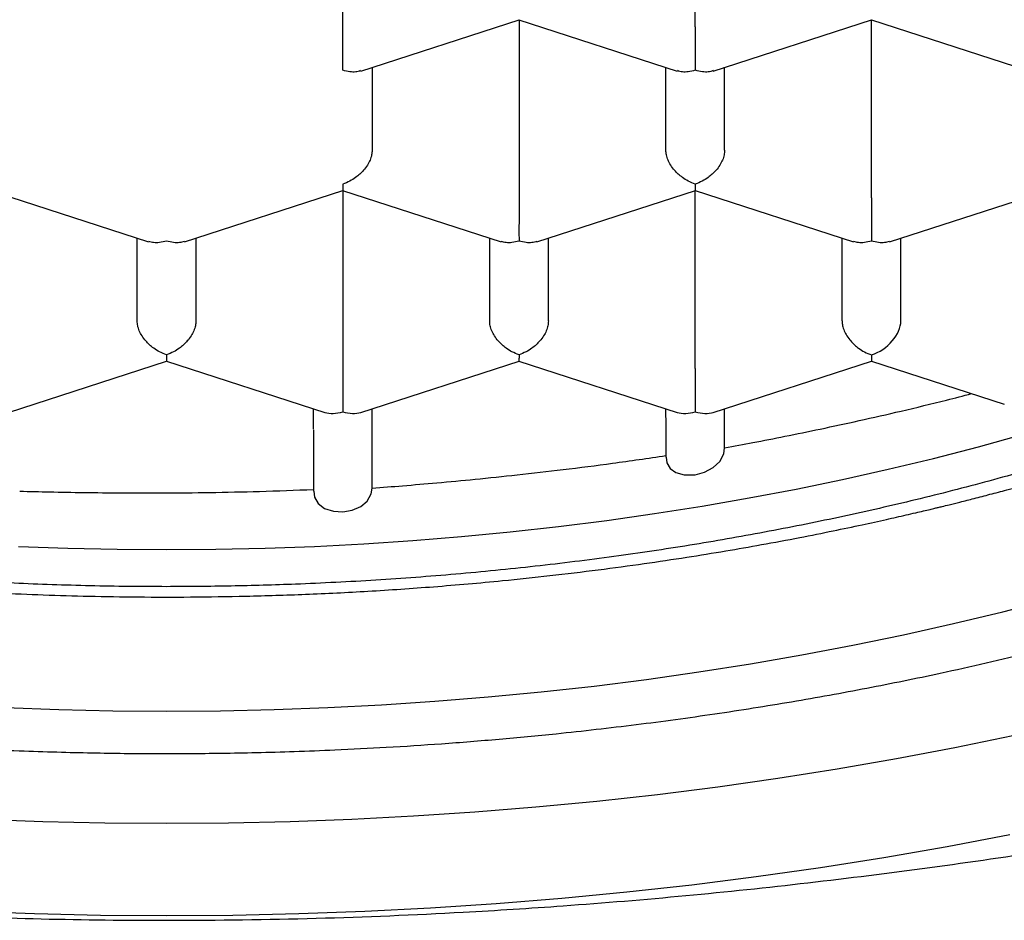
# Model space of a CAD drawing. Header units: millimetres. Extents: x 8 to 1084, y 12 to 961.
# Tile 11 of 49: x 409.57 to 413.76, y 835.25 to 839.08. Entities that reach past the tile are written whole.
import ezdxf

# ---------------------------------------------------------------- set-up
doc = ezdxf.new("R2010")
doc.units = ezdxf.units.MM

msp = doc.modelspace()

# ---------------------------------------------------------------- linework, layer by layer
at = {"color": 7, "linetype": 'Continuous', "lineweight": 30}
for p, q in [((410.9409, 839.0539), (410.9409, 839.8104)), ((412.4409, 839.0539), (412.4409, 839.8104)), ((411.0173, 838.8665), (411.6912, 839.0841)), ((411.6903, 839.0842), (412.3644, 838.8665)), ((411.6909, 839.084), (411.6909, 838.3275)), ((412.5173, 838.8665), (413.1912, 839.0841)), ((413.1903, 839.0842), (413.8644, 838.8665)), ((413.1909, 838.3275), (413.1909, 839.084)), ((411.0659, 838.8822), (411.0659, 838.5293)), ((412.3159, 838.5293), (412.3159, 838.8822)), ((412.5659, 838.5293), (412.5659, 838.8822)), ((409.4403, 838.3578), (410.1144, 838.1401)), ((410.2673, 838.1401), (410.9412, 838.3577)), ((410.9403, 838.3578), (411.6144, 838.1401)), ((410.9409, 838.3576), (410.9409, 837.6011)), ((411.7673, 838.1401), (412.4412, 838.3577)), ((412.4403, 838.3578), (413.1144, 838.1401)), ((412.4409, 837.6011), (412.4409, 838.3576)), ((413.2673, 838.1401), (413.9412, 838.3577)), ((410.0659, 837.8029), (410.0659, 838.1558)), ((410.3159, 838.1558), (410.3159, 837.8029)), ((411.5659, 837.8029), (411.5659, 838.1558)), ((411.8159, 837.8029), (411.8159, 838.1558)), ((413.0659, 837.8029), (413.0659, 838.1558)), ((413.3159, 837.8029), (413.3159, 838.1558)), ((413.1909, 837.6589), (413.1909, 837.6312)), ((409.5177, 837.4138), (410.1912, 837.6313)), ((410.1903, 837.6313), (410.8641, 837.4138)), ((411.0177, 837.4138), (411.6912, 837.6313)), ((411.6903, 837.6313), (412.3641, 837.4138)), ((412.5177, 837.4138), (413.1909, 837.6312)), ((413.1909, 837.6312), (413.7559, 837.4487)), ((410.8159, 837.3427), (410.8159, 837.4294)), ((411.0659, 837.0914), (411.0659, 837.4294)), ((412.3159, 837.3929), (412.3159, 837.4294)), ((412.5659, 837.2626), (412.5659, 837.4294)), ((412.3159, 837.3902), (412.3159, 837.2228)), ((412.3159, 837.3902), (412.3159, 837.2299)), ((410.8159, 837.3401), (410.8159, 837.0787)), ((410.8159, 837.3401), (410.8159, 837.0861))]:
    msp.add_line(p, q, dxfattribs=at)
at = {"color": 7, "linetype": 'Continuous', "lineweight": 30, "flags": 128}
for points in [[(409.5612, 836.844), (409.7709, 836.8363), (409.9808, 836.8317), (410.1909, 836.8302), (410.4009, 836.8317), (410.6109, 836.8363), (410.8205, 836.844), (411.0297, 836.8548), (411.2383, 836.8686), (411.4463, 836.8854), (411.6533, 836.9053), (411.8594, 836.9282), (412.0643, 836.9542), (412.2679, 836.9831), (412.4701, 837.015), (412.6707, 837.0498), (412.8697, 837.0876), (413.0668, 837.1282), (413.2619, 837.1718), (413.4549, 837.2181), (413.6457, 837.2673), (413.8341, 837.3193)], [(412.3169, 837.2229), (412.3193, 837.1997), (412.3334, 837.1753), (412.3579, 837.1576), (412.3936, 837.1477), (412.4399, 837.1489), (412.4804, 837.1597), (412.5173, 837.1794), (412.5453, 837.2057), (412.562, 837.2372), (412.5659, 837.2626), (412.5659, 837.2626)], [(410.817, 837.0788), (410.8199, 837.0535), (410.836, 837.0263), (410.8635, 837.0057), (410.901, 836.9934), (410.941, 836.991), (410.9812, 836.9977), (411.0172, 837.0131), (411.0452, 837.0365), (411.0621, 837.0668), (411.0659, 837.0914), (411.0659, 837.0914)], [(409.5043, 836.1578), (409.7329, 836.1494), (409.9618, 836.1444), (410.1909, 836.1427), (410.4199, 836.1444), (410.6488, 836.1494), (410.8774, 836.1578), (411.1055, 836.1695), (411.333, 836.1846), (411.5597, 836.203), (411.7854, 836.2247), (412.0101, 836.2497), (412.2335, 836.2779), (412.4555, 836.3095), (412.676, 836.3442), (412.8948, 836.3822), (413.1117, 836.4234), (413.3266, 836.4677), (413.5393, 836.5152), (413.7498, 836.5657), (413.9578, 836.6194)], [(404.336, 836.2429), (404.574, 836.1589), (404.8159, 836.0784), (405.0614, 836.0015), (405.3105, 835.9282), (405.5629, 835.8586), (405.8184, 835.7928), (406.077, 835.7306), (406.3384, 835.6723), (406.6024, 835.6179), (406.8689, 835.5673), (407.1377, 835.5206), (407.4086, 835.4779), (407.6813, 835.4391), (407.9558, 835.4044), (408.2318, 835.3737), (408.5092, 835.3471), (408.7877, 835.3245), (409.0672, 835.306), (409.3474, 835.2916), (409.6283, 835.2813), (409.9095, 835.2751), (410.1909, 835.2731)], [(413.7925, 836.0378), (413.5456, 835.9868), (413.2965, 835.9395), (413.0452, 835.8959), (412.792, 835.856), (412.537, 835.8198), (412.2804, 835.7873), (412.0223, 835.7586), (411.763, 835.7337), (411.5027, 835.7126), (411.2414, 835.6953), (410.9794, 835.6818), (410.7168, 835.6722), (410.4539, 835.6664), (410.1909, 835.6645), (409.9278, 835.6664), (409.6649, 835.6722), (409.4024, 835.6818)], [(410.1909, 835.2731), (410.4723, 835.2751), (410.7535, 835.2813), (411.0343, 835.2916), (411.3145, 835.306), (411.594, 835.3245), (411.8725, 835.3471), (412.1499, 835.3737), (412.4259, 835.4044), (412.7004, 835.4391), (412.9732, 835.4779), (413.244, 835.5206), (413.5128, 835.5673), (413.7793, 835.6179)]]:
    msp.add_lwpolyline(points, dxfattribs=at)
at = {"color": 7, "linetype": 'Continuous', "lineweight": 30}
for centre, major_axis, start_param, end_param in [((413.1909, 837.7625), (0.1123, 0.0818), 4.257848, 5.828645), ((410.9409, 837.5204), (0.1123, 0.0818), 3.596134, 4.257848), ((410.9409, 837.5204), (0.1123, -0.0818), 5.16693, 5.828644), ((412.4409, 837.5204), (0.1123, 0.0818), 3.596134, 4.257848), ((412.4409, 837.5204), (0.1123, -0.0818), 5.16693, 5.828644)]:
    msp.add_ellipse(centre, major_axis=major_axis, ratio=0.671271, start_param=start_param, end_param=end_param, dxfattribs=at)
for points, knots in [([(400.841, 841.3347), (400.8415, 841.3081), (400.8424, 841.2541), (400.8465, 841.1755), (400.8523, 841.097), (400.8599, 841.019), (400.869, 840.9431), (400.8791, 840.8727), (400.8896, 840.809), (400.8998, 840.7541), (400.9094, 840.7063), (400.9182, 840.6652), (400.9269, 840.6271), (400.9366, 840.5868), (400.9485, 840.5399), (400.9632, 840.4857), (400.9807, 840.425), (401.0067, 840.3414), (401.041, 840.2409), (401.0804, 840.1378), (401.1155, 840.0526), (401.1453, 839.9846), (401.1733, 839.924), (401.199, 839.8706), (401.2245, 839.8193), (401.2529, 839.7644), (401.287, 839.7011), (401.3423, 839.6029), (401.4214, 839.4724), (401.5277, 839.3133), (401.6165, 839.192), (401.6811, 839.1086), (401.7176, 839.0627), (401.7545, 839.0174), (401.7919, 838.9726), (401.8288, 838.9294), (401.8632, 838.8899), (401.8928, 838.8567), (401.9163, 838.8307), (401.9347, 838.8106), (401.9517, 838.7921), (401.9711, 838.7712), (401.9955, 838.7454), (402.0251, 838.7144), (402.0649, 838.6735), (402.1163, 838.6218), (402.1789, 838.5607), (402.2465, 838.4967), (402.3168, 838.4323), (402.3893, 838.3679), (402.4643, 838.3035), (402.5416, 838.239), (402.6303, 838.1673), (402.7315, 838.0885), (402.8453, 838.0036), (402.9582, 837.9227), (403.0652, 837.849), (403.1615, 837.7849), (403.239, 837.7349), (403.2989, 837.6971), (403.3437, 837.6692), (403.3836, 837.6447), (403.4193, 837.623), (403.4534, 837.6026), (403.4895, 837.5812), (403.5365, 837.5536), (403.5979, 837.5181), (403.6758, 837.4741), (403.7673, 837.4237), (403.8728, 837.3673), (403.9916, 837.3059), (404.1182, 837.2427), (404.2461, 837.1812), (404.3796, 837.1193), (404.5171, 837.0581), (404.6572, 836.998), (404.7885, 836.9439), (404.9104, 836.8954), (405.0254, 836.8511), (405.1394, 836.8086), (405.2598, 836.7651), (405.3917, 836.7191), (405.5366, 836.6705), (405.695, 836.6196), (405.8635, 836.5681), (406.0411, 836.5165), (406.2213, 836.467), (406.4003, 836.4205), (406.5715, 836.3785), (406.7426, 836.3386), (406.912, 836.3013), (407.0782, 836.2668), (407.2301, 836.2371), (407.3688, 836.2112), (407.5022, 836.1876), (407.6478, 836.1633), (407.8146, 836.1372), (408.005, 836.1097), (408.2117, 836.0827), (408.4184, 836.0586), (408.6231, 836.0374), (408.8227, 836.0193), (409.0251, 836.0035), (409.2227, 835.9906), (409.408, 835.9807), (409.5804, 835.9734), (409.7398, 835.9683), (409.8874, 835.9649), (410.0261, 835.9629), (410.1578, 835.9622), (410.29, 835.9624), (410.4276, 835.9638), (410.5769, 835.9666), (410.7381, 835.9712), (410.9226, 835.9783), (411.1317, 835.9889), (411.3648, 836.004), (411.6057, 836.0232), (411.8822, 836.0495), (412.1886, 836.0844), (412.523, 836.1299), (412.8503, 836.1817), (413.1705, 836.2396), (413.5115, 836.309), (413.8719, 836.3918), (414.2495, 836.4899), (414.6157, 836.5965), (414.9702, 836.7111), (415.3107, 836.8326), (415.6372, 836.9606), (415.9498, 837.0945), (416.2506, 837.2351), (416.4694, 837.3463), (416.6135, 837.4235), (416.6876, 837.4642), (416.759, 837.5041), (416.8235, 837.5411), (416.8776, 837.5726), (416.9177, 837.5963), (416.9458, 837.6131), (416.9679, 837.6264), (416.9925, 837.6413), (417.0243, 837.6608), (417.0642, 837.6854), (417.112, 837.7154), (417.1675, 837.7508), (417.2297, 837.7912), (417.2954, 837.8349), (417.3616, 837.8798), (417.4261, 837.9247), (417.5165, 837.9889), (417.6297, 838.0723), (417.7679, 838.1795), (417.9026, 838.2896), (418.0344, 838.4036), (418.159, 838.5175), (418.2555, 838.6109), (418.3266, 838.6826), (418.3727, 838.7302), (418.4137, 838.7736), (418.4465, 838.809), (418.472, 838.837), (418.4932, 838.8606), (418.5158, 838.886), (418.5434, 838.9175), (418.5773, 838.9568), (418.6172, 839.0042), (418.6609, 839.0576), (418.7058, 839.1141), (418.7495, 839.171), (418.7913, 839.227), (418.8533, 839.3127), (418.9308, 839.4262), (419.0042, 839.5435), (419.0547, 839.6295), (419.0852, 839.6835), (419.1096, 839.7279), (419.1267, 839.7601), (419.1382, 839.7821), (419.147, 839.7991), (419.1575, 839.8197), (419.1714, 839.8473), (419.1904, 839.8859), (419.2139, 839.9353), (419.24, 839.9926), (419.2655, 840.0511), (419.2892, 840.1083), (419.3112, 840.1639), (419.3327, 840.221), (419.3532, 840.2782), (419.3718, 840.3333), (419.3871, 840.3809), (419.3981, 840.4169), (419.4061, 840.444), (419.413, 840.4676), (419.421, 840.4961), (419.4309, 840.5324), (419.4423, 840.5768), (419.4549, 840.6291), (419.4693, 840.6934), (419.4849, 840.7709), (419.5007, 840.8624), (419.5153, 840.9648), (419.5274, 841.0783), (419.5364, 841.2028), (419.538, 841.2895), (419.5389, 841.3346)], [0, 0, 0, 0, 0.004016, 0.008152, 0.012411, 0.016796, 0.02131, 0.025683, 0.029368, 0.032626, 0.035458, 0.037863, 0.039905, 0.042206, 0.044925, 0.048063, 0.051618, 0.055432, 0.062544, 0.069109, 0.073517, 0.077573, 0.081174, 0.084317, 0.087132, 0.090391, 0.094225, 0.098615, 0.108308, 0.118264, 0.128344, 0.131319, 0.134272, 0.137202, 0.140111, 0.142997, 0.145682, 0.147877, 0.149579, 0.150834, 0.151887, 0.153279, 0.155018, 0.157102, 0.159532, 0.163328, 0.167665, 0.172117, 0.176618, 0.18117, 0.18577, 0.190421, 0.195121, 0.201464, 0.207896, 0.214265, 0.220003, 0.225056, 0.229426, 0.231984, 0.234232, 0.23622, 0.238006, 0.239591, 0.241292, 0.243367, 0.246533, 0.250299, 0.254665, 0.259632, 0.2652, 0.271196, 0.276969, 0.282452, 0.288936, 0.294963, 0.300535, 0.305651, 0.310313, 0.314858, 0.319727, 0.325071, 0.330889, 0.337184, 0.343953, 0.350772, 0.357915, 0.364764, 0.371211, 0.377257, 0.383916, 0.390008, 0.395532, 0.400488, 0.405038, 0.409892, 0.416112, 0.422873, 0.430174, 0.438016, 0.444679, 0.451688, 0.458924, 0.465807, 0.472261, 0.478181, 0.483688, 0.48878, 0.493459, 0.498047, 0.502399, 0.507135, 0.512286, 0.517852, 0.523832, 0.531413, 0.53957, 0.5481, 0.556576, 0.568566, 0.580418, 0.592132, 0.603709, 0.615154, 0.629591, 0.643894, 0.658064, 0.672102, 0.686019, 0.699574, 0.713016, 0.726371, 0.739677, 0.74321, 0.746739, 0.750265, 0.753503, 0.756156, 0.758223, 0.759437, 0.760346, 0.761524, 0.763119, 0.76513, 0.767558, 0.770403, 0.773666, 0.777217, 0.780736, 0.784207, 0.787629, 0.795506, 0.803114, 0.811435, 0.819509, 0.827479, 0.835349, 0.838779, 0.842093, 0.845009, 0.847509, 0.849181, 0.850601, 0.852187, 0.85421, 0.85681, 0.859895, 0.86346, 0.867165, 0.870796, 0.874353, 0.877835, 0.887027, 0.895655, 0.899527, 0.902811, 0.905507, 0.907614, 0.908638, 0.909489, 0.910681, 0.912328, 0.914432, 0.917574, 0.921115, 0.924572, 0.927933, 0.931199, 0.93437, 0.937984, 0.941257, 0.94403, 0.946305, 0.947515, 0.94872, 0.950383, 0.95252, 0.955132, 0.958219, 0.961781, 0.966536, 0.971937, 0.977985, 0.984678, 0.992017, 1, 1, 1, 1]), ([(418.2159, 841.16), (418.2146, 841.0997), (418.2121, 840.979), (418.1917, 840.7978), (418.1591, 840.6168), (418.1131, 840.4365), (418.0542, 840.2576), (417.9824, 840.0804), (417.8979, 839.9049), (417.7999, 839.7299), (417.688, 839.5558), (417.5622, 839.3829), (417.4237, 839.213), (417.2727, 839.0465), (417.1095, 838.8838), (416.9343, 838.725), (416.7475, 838.5704), (416.5476, 838.4189), (416.3343, 838.2708), (416.1076, 838.1265), (415.8702, 837.9878), (415.6248, 837.8562), (415.3721, 837.7317), (415.1128, 837.6142), (414.845, 837.5029), (414.5666, 837.3969), (414.2777, 837.2966), (413.9784, 837.2024), (413.6722, 837.1154), (413.3628, 837.0366), (413.0506, 836.9658), (412.7364, 836.903), (412.4178, 836.8474), (412.0923, 836.7989), (411.7603, 836.7577), (411.4221, 836.7242), (411.0818, 836.6988), (410.7626, 836.6827), (410.4655, 836.6742), (410.1741, 836.6714), (409.8659, 836.6748), (409.5408, 836.6859), (409.216, 836.7044), (408.8925, 836.7303), (408.5715, 836.7635), (408.2535, 836.8039), (407.9386, 836.8516), (407.6247, 836.9068), (407.3123, 836.9698), (407.002, 837.0406), (406.6973, 837.1187), (406.3991, 837.2036), (406.108, 837.2953), (405.8243, 837.3935), (405.5481, 837.4983), (405.2774, 837.6103), (405.013, 837.7299), (404.7554, 837.8569), (404.5077, 837.9898), (404.2727, 838.1273), (404.0505, 838.2688), (403.8409, 838.414), (403.6423, 838.5639), (403.4532, 838.7198), (403.2744, 838.8815), (403.1065, 839.049), (402.9515, 839.2204), (402.8111, 839.3936), (402.6852, 839.5683), (402.5734, 839.7441), (402.4747, 839.9224), (402.3886, 840.1045), (402.3156, 840.2902), (402.2563, 840.4794), (402.2114, 840.6698), (402.1836, 840.8469), (402.1684, 841.0104), (402.1667, 841.1101), (402.1659, 841.16)], [0, 0, 0, 0, 0.012844, 0.025688, 0.038616, 0.051545, 0.064426, 0.077317, 0.090208, 0.103089, 0.116324, 0.12957, 0.142816, 0.156051, 0.169276, 0.182513, 0.19575, 0.208976, 0.222585, 0.236207, 0.249829, 0.263439, 0.276664, 0.289901, 0.303138, 0.316363, 0.329973, 0.343595, 0.357217, 0.370826, 0.384052, 0.397288, 0.410525, 0.423751, 0.43736, 0.450982, 0.464604, 0.478214, 0.4891, 0.5, 0.512889, 0.525778, 0.538753, 0.551728, 0.564654, 0.577592, 0.590529, 0.603456, 0.61674, 0.630036, 0.643332, 0.656616, 0.669842, 0.683078, 0.696315, 0.709541, 0.72315, 0.736772, 0.750394, 0.764004, 0.777229, 0.790466, 0.803703, 0.816928, 0.830538, 0.84416, 0.857782, 0.871391, 0.884617, 0.897854, 0.91109, 0.924316, 0.937925, 0.951547, 0.965169, 0.978779, 0.989383, 1, 1, 1, 1]), ([(401.8187, 840.6973), (401.8239, 840.6813), (401.8359, 840.6445), (401.8535, 840.5952), (401.8694, 840.5517), (401.8867, 840.5064), (401.9057, 840.4587), (401.936, 840.3861), (401.9784, 840.2914), (402.026, 840.1942), (402.066, 840.1177), (402.096, 840.0626), (402.1255, 840.0106), (402.1538, 839.9622), (402.1828, 839.9141), (402.2133, 839.8652), (402.2454, 839.8153), (402.2826, 839.7594), (402.3225, 839.7014), (402.3641, 839.6433), (402.3998, 839.595), (402.4277, 839.5581), (402.4508, 839.5283), (402.4721, 839.501), (402.4976, 839.469), (402.5284, 839.4311), (402.5702, 839.3809), (402.6199, 839.323), (402.6703, 839.2664), (402.7132, 839.2195), (402.753, 839.1769), (402.7973, 839.1307), (402.8469, 839.0803), (402.8976, 839.0301), (402.9466, 838.9829), (402.9914, 838.9407), (403.0306, 838.9047), (403.0634, 838.875), (403.0932, 838.8483), (403.1305, 838.8155), (403.1796, 838.7732), (403.2424, 838.7203), (403.316, 838.6602), (403.4014, 838.5927), (403.4997, 838.518), (403.6099, 838.4376), (403.7326, 838.3521), (403.8417, 838.2795), (403.9298, 838.223), (403.9886, 838.1861), (404.0388, 838.1552), (404.0794, 838.1307), (404.1104, 838.1121), (404.1399, 838.0946), (404.1746, 838.0742), (404.2215, 838.0471), (404.2767, 838.0156), (404.3397, 837.9805), (404.4096, 837.9423), (404.4859, 837.9016), (404.5659, 837.8601), (404.647, 837.819), (404.7962, 837.7454), (405.0175, 837.6424), (405.3165, 837.5153), (405.6233, 837.3966), (405.9369, 837.2863), (406.1895, 837.2059), (406.3764, 837.1505), (406.4925, 837.1175), (406.6027, 837.0872), (406.7035, 837.0606), (406.7936, 837.0375), (406.8594, 837.0212), (406.9045, 837.0102), (406.9362, 837.0025), (406.9759, 836.9931), (407.0267, 836.9812), (407.0862, 836.9675), (407.1501, 836.9532), (407.2498, 836.9314), (407.381, 836.904), (407.5494, 836.871), (407.7149, 836.8409), (407.8759, 836.8137), (408.0224, 836.7907), (408.1541, 836.7714), (408.264, 836.7563), (408.3538, 836.7446), (408.4255, 836.7357), (408.4877, 836.7282), (408.5405, 836.7221), (408.5857, 836.717), (408.6374, 836.7113), (408.7036, 836.7043), (408.7902, 836.6956), (408.8937, 836.6859), (409.0149, 836.6755), (409.1546, 836.6648), (409.3106, 836.6545), (409.4829, 836.645), (409.668, 836.6372), (409.8652, 836.6314), (410.0738, 836.6282), (410.2971, 836.628), (410.5349, 836.6316), (410.7869, 836.6395), (411.0529, 836.6527), (411.3324, 836.6718), (411.5905, 836.6945), (411.8239, 836.7192), (412.0252, 836.7435), (412.2193, 836.7697), (412.4001, 836.7967), (412.5662, 836.8236), (412.7265, 836.8516), (412.8791, 836.8801), (413.0221, 836.9086), (413.1451, 836.9344), (413.2484, 836.9571), (413.3241, 836.9743), (413.3767, 836.9865), (413.4105, 836.9944), (413.4377, 837.0009), (413.4585, 837.0059), (413.4755, 837.01), (413.4958, 837.0149), (413.5265, 837.0225), (413.572, 837.0338), (413.6299, 837.0484), (413.6963, 837.0656), (413.788, 837.0899), (413.9062, 837.1224), (414.053, 837.1646), (414.2103, 837.2123), (414.3749, 837.2648), (414.5562, 837.3257), (414.7476, 837.394), (414.9454, 837.4691), (415.1343, 837.5453), (415.3146, 837.6222), (415.4862, 837.6995), (415.649, 837.7767), (415.7851, 837.8446), (415.8935, 837.9009), (415.9736, 837.9436), (416.0412, 837.9805), (416.09, 838.0078), (416.1234, 838.0266), (416.1443, 838.0385), (416.162, 838.0487), (416.1766, 838.057), (416.1907, 838.0652), (416.2088, 838.0757), (416.2349, 838.091), (416.2705, 838.1121), (416.314, 838.1381), (416.362, 838.1674), (416.4113, 838.198), (416.5199, 838.2665), (416.6384, 838.3449), (416.7666, 838.4347), (416.8507, 838.4955), (416.9361, 838.5594), (417.0228, 838.6265), (417.1099, 838.6964), (417.1822, 838.7566), (417.2377, 838.8043), (417.2749, 838.8367), (417.3054, 838.8638), (417.3296, 838.8856), (417.3494, 838.9036), (417.3692, 838.9217), (417.3929, 838.9436), (417.4253, 838.974), (417.4659, 839.0128), (417.5131, 839.059), (417.563, 839.109), (417.6137, 839.1614), (417.663, 839.2137), (417.7277, 839.2844), (417.8052, 839.3729), (417.8866, 839.4716), (417.957, 839.5617), (418.018, 839.6436), (418.0769, 839.7266), (418.1334, 839.8105), (418.1797, 839.8828), (418.2174, 839.9444), (418.2461, 839.9929), (418.2718, 840.0377), (418.2945, 840.0786), (418.3167, 840.1196), (418.3408, 840.1654), (418.3662, 840.2155), (418.391, 840.2665), (418.4137, 840.3147), (418.4346, 840.3612), (418.4546, 840.4071), (418.4746, 840.4548), (418.4952, 840.5061), (418.5182, 840.5665), (418.5393, 840.6248), (418.5521, 840.6637), (418.5568, 840.678)], [0, 0, 0, 0, 0.0027405, 0.0063146, 0.0095958, 0.0129405, 0.0163969, 0.0199534, 0.0282685, 0.0365191, 0.0407326, 0.0447771, 0.0484727, 0.052087, 0.05538, 0.0591002, 0.0629435, 0.0664999, 0.0716479, 0.0760463, 0.0797329, 0.0827139, 0.0845331, 0.0866435, 0.0890591, 0.0919996, 0.0955394, 0.1009131, 0.1057847, 0.1091178, 0.1122576, 0.116158, 0.1204659, 0.1247323, 0.1286667, 0.1323502, 0.1354202, 0.1378712, 0.1399826, 0.1423062, 0.1464156, 0.1510847, 0.1563127, 0.1625328, 0.1693908, 0.1768854, 0.1850153, 0.1937788, 0.198, 0.2017132, 0.2048164, 0.2073102, 0.209195, 0.2105009, 0.212702, 0.2155375, 0.219007, 0.2226401, 0.2267779, 0.2313499, 0.2359747, 0.2405951, 0.245211, 0.2611982, 0.2771334, 0.2930088, 0.3087972, 0.3244977, 0.3302332, 0.3359322, 0.3412286, 0.3460016, 0.3502516, 0.3539789, 0.355249, 0.3565901, 0.358426, 0.3607838, 0.3636553, 0.3666666, 0.369612, 0.377372, 0.3846345, 0.3925263, 0.3997349, 0.4062612, 0.4121062, 0.4172708, 0.4208445, 0.4240007, 0.4267397, 0.4290617, 0.4309669, 0.4326924, 0.4358866, 0.4396858, 0.4440902, 0.4494811, 0.455567, 0.4623484, 0.4698255, 0.4779987, 0.4863805, 0.4953872, 0.5050191, 0.5152767, 0.5261602, 0.5376702, 0.549807, 0.5625712, 0.5714298, 0.5805114, 0.58917, 0.5972216, 0.6046659, 0.6115025, 0.618904, 0.6254297, 0.6310792, 0.6358522, 0.6397483, 0.6416221, 0.6431953, 0.6444678, 0.6454397, 0.6461109, 0.6468578, 0.6482829, 0.6504235, 0.6532668, 0.656455, 0.6598262, 0.6663015, 0.673361, 0.6810055, 0.689234, 0.6976187, 0.7080676, 0.7182407, 0.7281376, 0.7377581, 0.7471017, 0.7561682, 0.7648598, 0.7702271, 0.7749025, 0.7788852, 0.7821748, 0.7836212, 0.7848771, 0.7859427, 0.7868177, 0.7875114, 0.7885108, 0.7900931, 0.7922584, 0.7950071, 0.798087, 0.8011595, 0.8042228, 0.8185408, 0.8239968, 0.829667, 0.8355553, 0.841662, 0.8479873, 0.8544076, 0.857719, 0.8605521, 0.8629065, 0.8647821, 0.8661785, 0.8675486, 0.8694098, 0.8717631, 0.8752649, 0.8791881, 0.8833278, 0.8876843, 0.8920889, 0.8961006, 0.9048047, 0.9132537, 0.9193263, 0.9257332, 0.9321709, 0.9382925, 0.9445097, 0.9481827, 0.9518872, 0.9551723, 0.9579867, 0.9607854, 0.9640694, 0.9678568, 0.9715601, 0.9749483, 0.9780972, 0.98129, 0.9846705, 0.9882589, 0.9923931, 0.9971983, 1, 1, 1, 1]), ([(410.9409, 838.8696), (410.9409, 838.8767), (410.941, 838.8899), (410.9412, 838.9191), (410.9408, 838.9507), (410.9409, 838.9833), (410.941, 839.0092), (410.9409, 839.0332), (410.9409, 839.0471), (410.9409, 839.0539)], [0, 0, 0, 0, 0.165106, 0.307295, 0.522618, 0.651026, 0.77267, 0.888592, 1, 1, 1, 1]), ([(412.4409, 839.0539), (412.4409, 839.0471), (412.4408, 839.0332), (412.4408, 839.0092), (412.4408, 838.9833), (412.4409, 838.9507), (412.4405, 838.9191), (412.4407, 838.8899), (412.4408, 838.8767), (412.4409, 838.8696)], [0, 0, 0, 0, 0.111393, 0.227311, 0.348959, 0.477381, 0.69267, 0.834868, 1, 1, 1, 1]), ([(411.0168, 838.8681), (411.01, 838.8658), (410.9961, 838.8612), (410.9697, 838.8622), (410.9509, 838.867), (410.9409, 838.8696)], [0, 0, 0, 0, 0.305413, 0.62679, 1, 1, 1, 1]), ([(412.4409, 838.8696), (412.4308, 838.867), (412.412, 838.8622), (412.3856, 838.8612), (412.3717, 838.8658), (412.3649, 838.8681)], [0, 0, 0, 0, 0.3731481, 0.6945049, 1, 1, 1, 1]), ([(412.5168, 838.8681), (412.51, 838.8658), (412.4961, 838.8612), (412.4697, 838.8622), (412.4509, 838.867), (412.4409, 838.8696)], [0, 0, 0, 0, 0.305413, 0.62679, 1, 1, 1, 1]), ([(411.0659, 838.5293), (411.0654, 838.5226), (411.0645, 838.5091), (411.0573, 838.4873), (411.0457, 838.4652), (411.0262, 838.4388), (411.0001, 838.4159), (410.9697, 838.3964), (410.9509, 838.3892), (410.9409, 838.3853)], [0, 0, 0, 0, 0.111393, 0.227311, 0.348959, 0.477381, 0.69267, 0.834868, 1, 1, 1, 1]), ([(412.4409, 838.3853), (412.4308, 838.3892), (412.4121, 838.3964), (412.3816, 838.4159), (412.3556, 838.4388), (412.336, 838.4652), (412.3244, 838.4873), (412.3172, 838.5091), (412.3163, 838.5226), (412.3159, 838.5293)], [0, 0, 0, 0, 0.165104, 0.307293, 0.522618, 0.651026, 0.772669, 0.888592, 1, 1, 1, 1]), ([(412.5659, 838.5293), (412.5654, 838.5226), (412.5645, 838.5091), (412.5573, 838.4873), (412.5457, 838.4652), (412.5262, 838.4388), (412.5001, 838.4159), (412.4697, 838.3964), (412.4509, 838.3892), (412.4409, 838.3853)], [0, 0, 0, 0, 0.1113932, 0.2273113, 0.3489592, 0.477381, 0.6926704, 0.8348682, 1, 1, 1, 1]), ([(410.9409, 838.3853), (410.9408, 838.3794), (410.9407, 838.3685), (410.9406, 838.359), (410.9407, 838.3592), (410.9408, 838.3593)], [0, 0, 0, 0, 0.3735086, 0.695176, 1, 1, 1, 1]), ([(412.4409, 838.3853), (412.4408, 838.3794), (412.4407, 838.3685), (412.4406, 838.359), (412.4407, 838.3592), (412.4408, 838.3593)], [0, 0, 0, 0, 0.373148, 0.694505, 1, 1, 1, 1]), ([(411.6909, 838.3275), (411.6909, 838.3207), (411.6908, 838.3068), (411.6908, 838.2827), (411.6908, 838.2569), (411.6909, 838.2243), (411.6905, 838.1927), (411.6907, 838.1635), (411.6908, 838.1503), (411.6909, 838.1432)], [0, 0, 0, 0, 0.111393, 0.227311, 0.348959, 0.477381, 0.69267, 0.834868, 1, 1, 1, 1]), ([(413.1909, 838.3275), (413.1909, 838.3207), (413.1908, 838.3068), (413.1908, 838.2827), (413.1908, 838.2569), (413.1909, 838.2243), (413.1905, 838.1927), (413.1907, 838.1635), (413.1908, 838.1503), (413.1909, 838.1432)], [0, 0, 0, 0, 0.111393, 0.227311, 0.348959, 0.477381, 0.69267, 0.834868, 1, 1, 1, 1]), ([(410.1909, 838.1432), (410.1808, 838.1406), (410.162, 838.1358), (410.1356, 838.1348), (410.1217, 838.1394), (410.1149, 838.1417)], [0, 0, 0, 0, 0.373148, 0.694505, 1, 1, 1, 1]), ([(410.2668, 838.1417), (410.26, 838.1394), (410.2461, 838.1348), (410.2197, 838.1358), (410.2009, 838.1406), (410.1909, 838.1432)], [0, 0, 0, 0, 0.305413, 0.62679, 1, 1, 1, 1]), ([(411.6909, 838.1432), (411.6808, 838.1406), (411.662, 838.1358), (411.6356, 838.1348), (411.6217, 838.1394), (411.6149, 838.1417)], [0, 0, 0, 0, 0.373148, 0.694505, 1, 1, 1, 1]), ([(411.7668, 838.1417), (411.76, 838.1394), (411.7461, 838.1348), (411.7197, 838.1358), (411.7009, 838.1406), (411.6909, 838.1432)], [0, 0, 0, 0, 0.3054132, 0.6267905, 1, 1, 1, 1]), ([(413.1909, 838.1432), (413.1808, 838.1406), (413.162, 838.1358), (413.1356, 838.1348), (413.1217, 838.1394), (413.1149, 838.1417)], [0, 0, 0, 0, 0.373148, 0.694505, 1, 1, 1, 1]), ([(413.2668, 838.1417), (413.26, 838.1394), (413.2461, 838.1348), (413.2197, 838.1358), (413.2009, 838.1406), (413.1909, 838.1432)], [0, 0, 0, 0, 0.305412, 0.62679, 1, 1, 1, 1]), ([(410.1909, 837.6589), (410.1808, 837.6628), (410.1621, 837.6699), (410.1316, 837.6894), (410.1056, 837.7124), (410.086, 837.7387), (410.0744, 837.7609), (410.0672, 837.7826), (410.0663, 837.7962), (410.0659, 837.8029)], [0, 0, 0, 0, 0.165104, 0.307293, 0.522618, 0.651026, 0.772669, 0.888592, 1, 1, 1, 1]), ([(410.3159, 837.8029), (410.3154, 837.7962), (410.3145, 837.7826), (410.3073, 837.7609), (410.2957, 837.7387), (410.2762, 837.7124), (410.2501, 837.6894), (410.2197, 837.6699), (410.2009, 837.6628), (410.1909, 837.6589)], [0, 0, 0, 0, 0.111393, 0.227311, 0.348959, 0.477381, 0.69267, 0.834868, 1, 1, 1, 1]), ([(411.6909, 837.6589), (411.6808, 837.6628), (411.6621, 837.6699), (411.6316, 837.6894), (411.6056, 837.7124), (411.586, 837.7387), (411.5744, 837.7609), (411.5672, 837.7826), (411.5663, 837.7962), (411.5659, 837.8029)], [0, 0, 0, 0, 0.165104, 0.307293, 0.522618, 0.651026, 0.772669, 0.888592, 1, 1, 1, 1]), ([(411.8159, 837.8029), (411.8154, 837.7962), (411.8145, 837.7826), (411.8073, 837.7609), (411.7957, 837.7387), (411.7762, 837.7124), (411.7501, 837.6894), (411.7197, 837.6699), (411.7009, 837.6628), (411.6909, 837.6589)], [0, 0, 0, 0, 0.1113932, 0.2273113, 0.3489592, 0.477381, 0.6926704, 0.8348682, 1, 1, 1, 1]), ([(413.0659, 837.8029), (413.0663, 837.7962), (413.0672, 837.7826), (413.0744, 837.7608), (413.086, 837.7387), (413.1057, 837.7125), (413.1313, 837.6891), (413.1619, 837.6698), (413.1807, 837.6627), (413.1909, 837.6589)], [0, 0, 0, 0, 0.111393, 0.227311, 0.348959, 0.477381, 0.69267, 0.834868, 1, 1, 1, 1]), ([(410.1909, 837.6589), (410.1908, 837.653), (410.1907, 837.6421), (410.1906, 837.6326), (410.1907, 837.6328), (410.1908, 837.6329)], [0, 0, 0, 0, 0.3735114, 0.6951799, 1, 1, 1, 1]), ([(411.6909, 837.6589), (411.6908, 837.653), (411.6907, 837.6421), (411.6906, 837.6325), (411.6907, 837.6328), (411.6908, 837.6329)], [0, 0, 0, 0, 0.373151, 0.694509, 1, 1, 1, 1]), ([(410.9409, 837.6011), (410.9409, 837.5943), (410.9408, 837.5804), (410.9408, 837.5563), (410.9408, 837.5304), (410.9409, 837.4978), (410.9405, 837.4663), (410.9407, 837.4371), (410.9408, 837.4239), (410.9409, 837.4167)], [0, 0, 0, 0, 0.111393, 0.227311, 0.348959, 0.477381, 0.69267, 0.834868, 1, 1, 1, 1]), ([(412.4409, 837.6011), (412.4409, 837.5943), (412.4408, 837.5804), (412.4408, 837.5563), (412.4408, 837.5304), (412.4409, 837.4978), (412.4405, 837.4663), (412.4407, 837.4371), (412.4408, 837.4239), (412.4409, 837.4167)], [0, 0, 0, 0, 0.111393, 0.227311, 0.348959, 0.477381, 0.69267, 0.834868, 1, 1, 1, 1]), ([(412.5659, 837.2625), (412.6061, 837.2701), (412.6917, 837.2864), (412.8273, 837.3131), (412.978, 837.344), (413.1432, 837.3796), (413.3226, 837.4206), (413.4822, 837.4588), (413.581, 837.4846), (413.6163, 837.4938)], [0, 0, 0, 0, 0.112035, 0.238997, 0.380889, 0.537712, 0.709467, 0.896155, 1, 1, 1, 1]), ([(411.066, 837.0916), (411.109, 837.095), (411.2008, 837.1022), (411.3467, 837.1147), (411.5093, 837.1299), (411.6885, 837.1484), (411.8839, 837.1709), (412.0952, 837.1977), (412.2404, 837.2189), (412.3159, 837.2299)], [0, 0, 0, 0, 0.102055, 0.217709, 0.346962, 0.489818, 0.646275, 0.816336, 1, 1, 1, 1]), ([(409.5659, 837.0787), (409.6083, 837.0777), (409.6989, 837.0755), (409.8434, 837.073), (410.005, 837.0713), (410.1838, 837.0711), (410.3795, 837.073), (410.5922, 837.0775), (410.7394, 837.0832), (410.8159, 837.0861)], [0, 0, 0, 0, 0.102056, 0.217711, 0.346965, 0.48982, 0.646277, 0.816337, 1, 1, 1, 1]), ([(405.395, 835.7316), (405.5257, 835.7071), (405.8524, 835.6458), (406.378, 835.5582), (406.9501, 835.4746), (407.503, 835.406), (408.0359, 835.3511), (408.5727, 835.3075), (409.1132, 835.276), (409.657, 835.257), (410.2287, 835.2504), (410.8279, 835.2589), (411.3871, 835.282), (411.9113, 835.3154), (412.4005, 835.3563), (412.9205, 835.4108), (413.4395, 835.476), (413.9571, 835.5514), (414.4733, 835.6359), (414.8156, 835.6997), (414.9867, 835.7316)], [0, 0, 0, 0, 0.041515, 0.103794, 0.166072, 0.221527, 0.276991, 0.332444, 0.388651, 0.444869, 0.501075, 0.565793, 0.630512, 0.674551, 0.728686, 0.782831, 0.836968, 0.891309, 0.945657, 1, 1, 1, 1])]:
    msp.add_open_spline(points, degree=3, knots=knots, dxfattribs=at)

doc.saveas('drawing.dxf')
